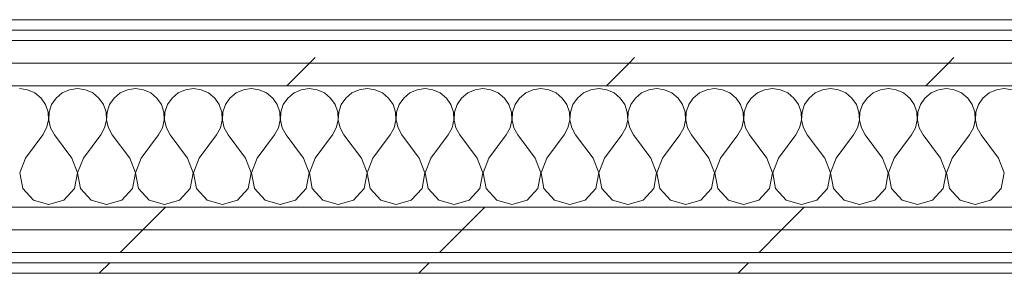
# Model space of a CAD drawing. Header units: millimetres. Extents: x -30280 to 22128, y -17757 to 4746.
# Tile 121 of 171: x -6467 to -5900, y -17084 to -16938. Entities that reach past the tile are written whole.
import ezdxf

# ---------------------------------------------------------------- set-up
doc = ezdxf.new("R2010")
doc.units = ezdxf.units.MM
doc.header["$MEASUREMENT"] = 0
doc.linetypes.add('Wipeout_Contour', pattern=[1000, 0, -1000])
doc.layers.add('Nuevo_08_E_Envans secs', color=7, linetype='Continuous')
doc.layers.add('Nuevo_08_E_Envans secs_Pluma_Nº__1', color=7, linetype='Continuous', lineweight=5)
for name, color, linetype, lineweight, true_color in [('Nuevo_08_E_Envans secs_Pluma_Nº__102', 7, 'Continuous', 5, 0xcccccc), ('Nuevo_08_E_Envans secs_Pluma_Nº__171', 171, 'Continuous', 13, 0xaaaaff), ('Nuevo_08_E_Envans secs_Pluma_Nº__177', 7, 'Continuous', 15, 0xf7e046)]:
    doc.layers.add(name, color=color, linetype=linetype, lineweight=lineweight, true_color=true_color)
pattern_1 = [(45, (0, 0), (-183.8478, 183.8478), [195, -65]), (45, (7e-14, 183.85), (-183.8478, 183.8478), [195, -65])]

# ---------------------------------------------------------------- blocks, each defined once
blk = doc.blocks.new('*X129')
at = {"layer": 'Nuevo_08_E_Envans secs_Pluma_Nº__102', "color": 254, "linetype": 'Continuous', "lineweight": 5, "true_color": 0xcccccc}
for p, q in [((-6462.11, -16978.28), (-6466.67, -16977.64)), ((-6457.9, -16980.13), (-6462.11, -16978.28)), ((-6454.36, -16983.07), (-6457.9, -16980.13)), ((-6442.1, -16980.13), (-6445.64, -16983.07)), ((-6437.89, -16978.28), (-6442.1, -16980.13)), ((-6433.33, -16977.64), (-6437.89, -16978.28)), ((-6428.78, -16978.28), (-6433.33, -16977.64)), ((-6424.57, -16980.13), (-6428.78, -16978.28)), ((-6421.03, -16983.07), (-6424.57, -16980.13)), ((-6408.76, -16980.13), (-6412.3, -16983.07)), ((-6404.55, -16978.28), (-6408.76, -16980.13)), ((-6400, -16977.64), (-6404.55, -16978.28)), ((-6395.45, -16978.28), (-6400, -16977.64)), ((-6391.24, -16980.13), (-6395.45, -16978.28)), ((-6387.7, -16983.07), (-6391.24, -16980.13)), ((-6375.43, -16980.13), (-6378.97, -16983.07)), ((-6371.22, -16978.28), (-6375.43, -16980.13)), ((-6366.67, -16977.64), (-6371.22, -16978.28)), ((-6362.11, -16978.28), (-6366.67, -16977.64)), ((-6357.9, -16980.13), (-6362.11, -16978.28)), ((-6354.36, -16983.07), (-6357.9, -16980.13)), ((-6342.1, -16980.13), (-6345.64, -16983.07)), ((-6337.89, -16978.28), (-6342.1, -16980.13)), ((-6333.33, -16977.64), (-6337.89, -16978.28)), ((-6328.78, -16978.28), (-6333.33, -16977.64)), ((-6324.57, -16980.13), (-6328.78, -16978.28)), ((-6321.03, -16983.07), (-6324.57, -16980.13)), ((-6308.76, -16980.13), (-6312.3, -16983.07)), ((-6304.55, -16978.28), (-6308.76, -16980.13)), ((-6300, -16977.64), (-6304.55, -16978.28)), ((-6295.45, -16978.28), (-6300, -16977.64)), ((-6291.24, -16980.13), (-6295.45, -16978.28)), ((-6287.7, -16983.07), (-6291.24, -16980.13)), ((-6275.43, -16980.13), (-6278.97, -16983.07)), ((-6271.22, -16978.28), (-6275.43, -16980.13)), ((-6266.67, -16977.64), (-6271.22, -16978.28)), ((-6262.11, -16978.28), (-6266.67, -16977.64)), ((-6257.9, -16980.13), (-6262.11, -16978.28)), ((-6254.36, -16983.07), (-6257.9, -16980.13)), ((-6242.1, -16980.13), (-6245.64, -16983.07)), ((-6237.89, -16978.28), (-6242.1, -16980.13)), ((-6233.33, -16977.64), (-6237.89, -16978.28)), ((-6228.78, -16978.28), (-6233.33, -16977.64)), ((-6224.57, -16980.13), (-6228.78, -16978.28)), ((-6221.03, -16983.07), (-6224.57, -16980.13)), ((-6208.76, -16980.13), (-6212.3, -16983.07)), ((-6204.55, -16978.28), (-6208.76, -16980.13)), ((-6200, -16977.64), (-6204.55, -16978.28)), ((-6195.45, -16978.28), (-6200, -16977.64)), ((-6191.24, -16980.13), (-6195.45, -16978.28)), ((-6187.7, -16983.07), (-6191.24, -16980.13)), ((-6175.43, -16980.13), (-6178.97, -16983.07)), ((-6171.22, -16978.28), (-6175.43, -16980.13)), ((-6166.67, -16977.64), (-6171.22, -16978.28)), ((-6162.11, -16978.28), (-6166.67, -16977.64)), ((-6157.9, -16980.13), (-6162.11, -16978.28)), ((-6154.36, -16983.07), (-6157.9, -16980.13)), ((-6142.1, -16980.13), (-6145.64, -16983.07)), ((-6137.89, -16978.28), (-6142.1, -16980.13)), ((-6133.33, -16977.64), (-6137.89, -16978.28)), ((-6128.78, -16978.28), (-6133.33, -16977.64)), ((-6124.57, -16980.13), (-6128.78, -16978.28)), ((-6121.03, -16983.07), (-6124.57, -16980.13)), ((-6108.76, -16980.13), (-6112.3, -16983.07)), ((-6104.55, -16978.28), (-6108.76, -16980.13)), ((-6100, -16977.64), (-6104.55, -16978.28)), ((-6095.45, -16978.28), (-6100, -16977.64)), ((-6091.24, -16980.13), (-6095.45, -16978.28)), ((-6087.7, -16983.07), (-6091.24, -16980.13)), ((-6075.43, -16980.13), (-6078.97, -16983.07)), ((-6071.22, -16978.28), (-6075.43, -16980.13)), ((-6066.67, -16977.64), (-6071.22, -16978.28)), ((-6062.11, -16978.28), (-6066.67, -16977.64)), ((-6057.9, -16980.13), (-6062.11, -16978.28)), ((-6054.36, -16983.07), (-6057.9, -16980.13)), ((-6042.1, -16980.13), (-6045.64, -16983.07)), ((-6037.89, -16978.28), (-6042.1, -16980.13)), ((-6033.33, -16977.64), (-6037.89, -16978.28)), ((-6028.78, -16978.28), (-6033.33, -16977.64)), ((-6024.57, -16980.13), (-6028.78, -16978.28)), ((-6021.03, -16983.07), (-6024.57, -16980.13)), ((-6008.76, -16980.13), (-6012.3, -16983.07)), ((-6004.55, -16978.28), (-6008.76, -16980.13)), ((-6000, -16977.64), (-6004.55, -16978.28)), ((-5995.45, -16978.28), (-6000, -16977.64)), ((-5991.24, -16980.13), (-5995.45, -16978.28)), ((-5987.7, -16983.07), (-5991.24, -16980.13)), ((-5975.43, -16980.13), (-5978.97, -16983.07)), ((-5971.22, -16978.28), (-5975.43, -16980.13)), ((-5966.67, -16977.64), (-5971.22, -16978.28)), ((-5962.11, -16978.28), (-5966.67, -16977.64)), ((-5957.9, -16980.13), (-5962.11, -16978.28)), ((-5954.36, -16983.07), (-5957.9, -16980.13)), ((-5942.1, -16980.13), (-5945.64, -16983.07)), ((-5937.89, -16978.28), (-5942.1, -16980.13)), ((-5933.33, -16977.64), (-5937.89, -16978.28)), ((-5928.78, -16978.28), (-5933.33, -16977.64)), ((-5924.57, -16980.13), (-5928.78, -16978.28)), ((-5921.03, -16983.07), (-5924.57, -16980.13)), ((-5908.76, -16980.13), (-5912.3, -16983.07)), ((-5904.55, -16978.28), (-5908.76, -16980.13)), ((-5900, -16977.64), (-5904.55, -16978.28)), ((-5895.45, -16978.28), (-5900, -16977.64)), ((-6451.76, -16986.86), (-6454.36, -16983.07)), ((-6450.29, -16991.21), (-6451.76, -16986.86)), ((-6448.24, -16986.86), (-6449.71, -16991.21)), ((-6445.64, -16983.07), (-6448.24, -16986.86)), ((-6418.43, -16986.86), (-6421.03, -16983.07)), ((-6416.96, -16991.21), (-6418.43, -16986.86)), ((-6414.91, -16986.86), (-6416.38, -16991.21)), ((-6412.3, -16983.07), (-6414.91, -16986.86)), ((-6385.09, -16986.86), (-6387.7, -16983.07)), ((-6383.62, -16991.21), (-6385.09, -16986.86)), ((-6381.57, -16986.86), (-6383.04, -16991.21)), ((-6378.97, -16983.07), (-6381.57, -16986.86)), ((-6351.76, -16986.86), (-6354.36, -16983.07)), ((-6350.29, -16991.21), (-6351.76, -16986.86)), ((-6348.24, -16986.86), (-6349.71, -16991.21)), ((-6345.64, -16983.07), (-6348.24, -16986.86)), ((-6318.43, -16986.86), (-6321.03, -16983.07)), ((-6316.96, -16991.21), (-6318.43, -16986.86)), ((-6314.91, -16986.86), (-6316.38, -16991.21)), ((-6312.3, -16983.07), (-6314.91, -16986.86)), ((-6285.09, -16986.86), (-6287.7, -16983.07)), ((-6283.62, -16991.21), (-6285.09, -16986.86)), ((-6281.57, -16986.86), (-6283.04, -16991.21)), ((-6278.97, -16983.07), (-6281.57, -16986.86)), ((-6251.76, -16986.86), (-6254.36, -16983.07)), ((-6250.29, -16991.21), (-6251.76, -16986.86)), ((-6248.24, -16986.86), (-6249.71, -16991.21)), ((-6245.64, -16983.07), (-6248.24, -16986.86)), ((-6218.43, -16986.86), (-6221.03, -16983.07)), ((-6216.96, -16991.21), (-6218.43, -16986.86)), ((-6214.91, -16986.86), (-6216.38, -16991.21)), ((-6212.3, -16983.07), (-6214.91, -16986.86)), ((-6185.09, -16986.86), (-6187.7, -16983.07)), ((-6183.62, -16991.21), (-6185.09, -16986.86)), ((-6181.57, -16986.86), (-6183.04, -16991.21)), ((-6178.97, -16983.07), (-6181.57, -16986.86)), ((-6151.76, -16986.86), (-6154.36, -16983.07)), ((-6150.29, -16991.21), (-6151.76, -16986.86)), ((-6148.24, -16986.86), (-6149.71, -16991.21)), ((-6145.64, -16983.07), (-6148.24, -16986.86)), ((-6118.43, -16986.86), (-6121.03, -16983.07)), ((-6116.96, -16991.21), (-6118.43, -16986.86)), ((-6114.91, -16986.86), (-6116.38, -16991.21)), ((-6112.3, -16983.07), (-6114.91, -16986.86)), ((-6085.09, -16986.86), (-6087.7, -16983.07)), ((-6083.62, -16991.21), (-6085.09, -16986.86)), ((-6081.57, -16986.86), (-6083.04, -16991.21)), ((-6078.97, -16983.07), (-6081.57, -16986.86)), ((-6051.76, -16986.86), (-6054.36, -16983.07)), ((-6050.29, -16991.21), (-6051.76, -16986.86)), ((-6048.24, -16986.86), (-6049.71, -16991.21)), ((-6045.64, -16983.07), (-6048.24, -16986.86)), ((-6018.43, -16986.86), (-6021.03, -16983.07)), ((-6016.96, -16991.21), (-6018.43, -16986.86)), ((-6014.91, -16986.86), (-6016.38, -16991.21)), ((-6012.3, -16983.07), (-6014.91, -16986.86)), ((-5985.09, -16986.86), (-5987.7, -16983.07)), ((-5983.62, -16991.21), (-5985.09, -16986.86)), ((-5981.57, -16986.86), (-5983.04, -16991.21)), ((-5978.97, -16983.07), (-5981.57, -16986.86)), ((-5951.76, -16986.86), (-5954.36, -16983.07)), ((-5950.29, -16991.21), (-5951.76, -16986.86)), ((-5948.24, -16986.86), (-5949.71, -16991.21)), ((-5945.64, -16983.07), (-5948.24, -16986.86)), ((-5918.43, -16986.86), (-5921.03, -16983.07)), ((-5916.96, -16991.21), (-5918.43, -16986.86)), ((-5914.91, -16986.86), (-5916.38, -16991.21)), ((-5912.3, -16983.07), (-5914.91, -16986.86)), ((-6450.07, -16995.81), (-6450.29, -16991.21)), ((-6449.71, -16991.21), (-6449.93, -16995.81)), ((-6416.73, -16995.81), (-6416.96, -16991.21)), ((-6416.38, -16991.21), (-6416.6, -16995.81)), ((-6383.4, -16995.81), (-6383.62, -16991.21)), ((-6383.04, -16991.21), (-6383.27, -16995.81)), ((-6350.07, -16995.81), (-6350.29, -16991.21)), ((-6349.71, -16991.21), (-6349.93, -16995.81)), ((-6316.73, -16995.81), (-6316.96, -16991.21)), ((-6316.38, -16991.21), (-6316.6, -16995.81)), ((-6283.4, -16995.81), (-6283.62, -16991.21)), ((-6283.04, -16991.21), (-6283.27, -16995.81)), ((-6250.07, -16995.81), (-6250.29, -16991.21)), ((-6249.71, -16991.21), (-6249.93, -16995.81)), ((-6216.73, -16995.81), (-6216.96, -16991.21)), ((-6216.38, -16991.21), (-6216.6, -16995.81)), ((-6183.4, -16995.81), (-6183.62, -16991.21)), ((-6183.04, -16991.21), (-6183.27, -16995.81)), ((-6150.07, -16995.81), (-6150.29, -16991.21)), ((-6149.71, -16991.21), (-6149.93, -16995.81)), ((-6116.73, -16995.81), (-6116.96, -16991.21)), ((-6116.38, -16991.21), (-6116.6, -16995.81)), ((-6083.4, -16995.81), (-6083.62, -16991.21)), ((-6083.04, -16991.21), (-6083.27, -16995.81)), ((-6050.07, -16995.81), (-6050.29, -16991.21)), ((-6049.71, -16991.21), (-6049.93, -16995.81)), ((-6016.73, -16995.81), (-6016.96, -16991.21)), ((-6016.38, -16991.21), (-6016.6, -16995.81)), ((-5983.4, -16995.81), (-5983.62, -16991.21)), ((-5983.04, -16991.21), (-5983.27, -16995.81)), ((-5950.07, -16995.81), (-5950.29, -16991.21)), ((-5949.71, -16991.21), (-5949.93, -16995.81)), ((-5916.73, -16995.81), (-5916.96, -16991.21)), ((-5916.38, -16991.21), (-5916.6, -16995.81)), ((-6451.11, -17000.28), (-6450.07, -16995.81)), ((-6449.93, -16995.81), (-6448.89, -17000.28)), ((-6417.77, -17000.28), (-6416.73, -16995.81)), ((-6416.6, -16995.81), (-6415.56, -17000.28)), ((-6384.44, -17000.28), (-6383.4, -16995.81)), ((-6383.27, -16995.81), (-6382.23, -17000.28)), ((-6351.11, -17000.28), (-6350.07, -16995.81)), ((-6349.93, -16995.81), (-6348.89, -17000.28)), ((-6317.77, -17000.28), (-6316.73, -16995.81)), ((-6316.6, -16995.81), (-6315.56, -17000.28)), ((-6284.44, -17000.28), (-6283.4, -16995.81)), ((-6283.27, -16995.81), (-6282.23, -17000.28)), ((-6251.11, -17000.28), (-6250.07, -16995.81)), ((-6249.93, -16995.81), (-6248.89, -17000.28)), ((-6217.77, -17000.28), (-6216.73, -16995.81)), ((-6216.6, -16995.81), (-6215.56, -17000.28)), ((-6184.44, -17000.28), (-6183.4, -16995.81)), ((-6183.27, -16995.81), (-6182.23, -17000.28)), ((-6151.11, -17000.28), (-6150.07, -16995.81)), ((-6149.93, -16995.81), (-6148.89, -17000.28)), ((-6117.77, -17000.28), (-6116.73, -16995.81)), ((-6116.6, -16995.81), (-6115.56, -17000.28)), ((-6084.44, -17000.28), (-6083.4, -16995.81)), ((-6083.27, -16995.81), (-6082.23, -17000.28)), ((-6051.11, -17000.28), (-6050.07, -16995.81)), ((-6049.93, -16995.81), (-6048.89, -17000.28)), ((-6017.77, -17000.28), (-6016.73, -16995.81)), ((-6016.6, -16995.81), (-6015.56, -17000.28)), ((-5984.44, -17000.28), (-5983.4, -16995.81)), ((-5983.27, -16995.81), (-5982.23, -17000.28)), ((-5951.11, -17000.28), (-5950.07, -16995.81)), ((-5949.93, -16995.81), (-5948.89, -17000.28)), ((-5917.77, -17000.28), (-5916.73, -16995.81)), ((-5916.6, -16995.81), (-5915.56, -17000.28)), ((-6463.33, -17017.64), (-6453.33, -17004.31)), ((-6453.33, -17004.31), (-6451.11, -17000.28)), ((-6448.89, -17000.28), (-6446.67, -17004.31)), ((-6436.67, -17017.64), (-6446.67, -17004.31)), ((-6430, -17017.64), (-6420, -17004.31)), ((-6420, -17004.31), (-6417.77, -17000.28)), ((-6415.56, -17000.28), (-6413.33, -17004.31)), ((-6403.33, -17017.64), (-6413.33, -17004.31)), ((-6396.67, -17017.64), (-6386.67, -17004.31)), ((-6386.67, -17004.31), (-6384.44, -17000.28)), ((-6382.23, -17000.28), (-6380, -17004.31)), ((-6370, -17017.64), (-6380, -17004.31)), ((-6363.33, -17017.64), (-6353.33, -17004.31)), ((-6353.33, -17004.31), (-6351.11, -17000.28)), ((-6348.89, -17000.28), (-6346.67, -17004.31)), ((-6336.67, -17017.64), (-6346.67, -17004.31)), ((-6330, -17017.64), (-6320, -17004.31)), ((-6320, -17004.31), (-6317.77, -17000.28)), ((-6315.56, -17000.28), (-6313.33, -17004.31)), ((-6303.33, -17017.64), (-6313.33, -17004.31)), ((-6296.67, -17017.64), (-6286.67, -17004.31)), ((-6286.67, -17004.31), (-6284.44, -17000.28)), ((-6282.23, -17000.28), (-6280, -17004.31)), ((-6270, -17017.64), (-6280, -17004.31)), ((-6263.33, -17017.64), (-6253.33, -17004.31)), ((-6253.33, -17004.31), (-6251.11, -17000.28)), ((-6248.89, -17000.28), (-6246.67, -17004.31)), ((-6236.67, -17017.64), (-6246.67, -17004.31)), ((-6230, -17017.64), (-6220, -17004.31)), ((-6220, -17004.31), (-6217.77, -17000.28)), ((-6215.56, -17000.28), (-6213.33, -17004.31)), ((-6203.33, -17017.64), (-6213.33, -17004.31)), ((-6196.67, -17017.64), (-6186.67, -17004.31)), ((-6186.67, -17004.31), (-6184.44, -17000.28)), ((-6182.23, -17000.28), (-6180, -17004.31)), ((-6170, -17017.64), (-6180, -17004.31)), ((-6163.33, -17017.64), (-6153.33, -17004.31)), ((-6153.33, -17004.31), (-6151.11, -17000.28)), ((-6148.89, -17000.28), (-6146.67, -17004.31)), ((-6136.67, -17017.64), (-6146.67, -17004.31)), ((-6130, -17017.64), (-6120, -17004.31)), ((-6120, -17004.31), (-6117.77, -17000.28)), ((-6115.56, -17000.28), (-6113.33, -17004.31)), ((-6103.33, -17017.64), (-6113.33, -17004.31)), ((-6096.67, -17017.64), (-6086.67, -17004.31)), ((-6086.67, -17004.31), (-6084.44, -17000.28)), ((-6082.23, -17000.28), (-6080, -17004.31)), ((-6070, -17017.64), (-6080, -17004.31)), ((-6063.33, -17017.64), (-6053.33, -17004.31)), ((-6053.33, -17004.31), (-6051.11, -17000.28)), ((-6048.89, -17000.28), (-6046.67, -17004.31)), ((-6036.67, -17017.64), (-6046.67, -17004.31)), ((-6030, -17017.64), (-6020, -17004.31)), ((-6020, -17004.31), (-6017.77, -17000.28)), ((-6015.56, -17000.28), (-6013.33, -17004.31)), ((-6003.33, -17017.64), (-6013.33, -17004.31)), ((-5996.67, -17017.64), (-5986.67, -17004.31)), ((-5986.67, -17004.31), (-5984.44, -17000.28)), ((-5982.23, -17000.28), (-5980, -17004.31)), ((-5970, -17017.64), (-5980, -17004.31)), ((-5963.33, -17017.64), (-5953.33, -17004.31)), ((-5953.33, -17004.31), (-5951.11, -17000.28)), ((-5948.89, -17000.28), (-5946.67, -17004.31)), ((-5936.67, -17017.64), (-5946.67, -17004.31)), ((-5930, -17017.64), (-5920, -17004.31)), ((-5920, -17004.31), (-5917.77, -17000.28)), ((-5915.56, -17000.28), (-5913.33, -17004.31)), ((-5903.33, -17017.64), (-5913.33, -17004.31)), ((-6463.33, -17017.64), (-6466.6, -17026.15)), ((-6433.4, -17026.15), (-6436.67, -17017.64)), ((-6430, -17017.64), (-6433.27, -17026.15)), ((-6400.07, -17026.15), (-6403.33, -17017.64)), ((-6396.67, -17017.64), (-6399.93, -17026.15)), ((-6366.73, -17026.15), (-6370, -17017.64)), ((-6363.33, -17017.64), (-6366.6, -17026.15)), ((-6333.4, -17026.15), (-6336.67, -17017.64)), ((-6330, -17017.64), (-6333.27, -17026.15)), ((-6300.07, -17026.15), (-6303.33, -17017.64)), ((-6296.67, -17017.64), (-6299.93, -17026.15)), ((-6266.73, -17026.15), (-6270, -17017.64)), ((-6263.33, -17017.64), (-6266.6, -17026.15)), ((-6233.4, -17026.15), (-6236.67, -17017.64)), ((-6230, -17017.64), (-6233.27, -17026.15)), ((-6200.07, -17026.15), (-6203.33, -17017.64)), ((-6196.67, -17017.64), (-6199.93, -17026.15)), ((-6166.73, -17026.15), (-6170, -17017.64)), ((-6163.33, -17017.64), (-6166.6, -17026.15)), ((-6133.4, -17026.15), (-6136.67, -17017.64)), ((-6130, -17017.64), (-6133.27, -17026.15)), ((-6100.07, -17026.15), (-6103.33, -17017.64)), ((-6096.67, -17017.64), (-6099.93, -17026.15)), ((-6066.73, -17026.15), (-6070, -17017.64)), ((-6063.33, -17017.64), (-6066.6, -17026.15)), ((-6033.4, -17026.15), (-6036.67, -17017.64)), ((-6030, -17017.64), (-6033.27, -17026.15)), ((-6000.07, -17026.15), (-6003.33, -17017.64)), ((-5996.67, -17017.64), (-5999.93, -17026.15)), ((-5966.73, -17026.15), (-5970, -17017.64)), ((-5963.33, -17017.64), (-5966.6, -17026.15)), ((-5933.4, -17026.15), (-5936.67, -17017.64)), ((-5930, -17017.64), (-5933.27, -17026.15)), ((-5900.07, -17026.15), (-5903.33, -17017.64)), ((-6466.6, -17026.15), (-6464.91, -17035.1)), ((-6435.09, -17035.1), (-6433.4, -17026.15)), ((-6433.27, -17026.15), (-6431.57, -17035.1)), ((-6401.76, -17035.1), (-6400.07, -17026.15)), ((-6399.93, -17026.15), (-6398.24, -17035.1)), ((-6368.43, -17035.1), (-6366.73, -17026.15)), ((-6366.6, -17026.15), (-6364.91, -17035.1)), ((-6335.09, -17035.1), (-6333.4, -17026.15)), ((-6333.27, -17026.15), (-6331.57, -17035.1)), ((-6301.76, -17035.1), (-6300.07, -17026.15)), ((-6299.93, -17026.15), (-6298.24, -17035.1)), ((-6268.43, -17035.1), (-6266.73, -17026.15)), ((-6266.6, -17026.15), (-6264.91, -17035.1)), ((-6235.09, -17035.1), (-6233.4, -17026.15)), ((-6233.27, -17026.15), (-6231.57, -17035.1)), ((-6201.76, -17035.1), (-6200.07, -17026.15)), ((-6199.93, -17026.15), (-6198.24, -17035.1)), ((-6168.43, -17035.1), (-6166.73, -17026.15)), ((-6166.6, -17026.15), (-6164.91, -17035.1)), ((-6135.09, -17035.1), (-6133.4, -17026.15)), ((-6133.27, -17026.15), (-6131.57, -17035.1)), ((-6101.76, -17035.1), (-6100.07, -17026.15)), ((-6099.93, -17026.15), (-6098.24, -17035.1)), ((-6068.43, -17035.1), (-6066.73, -17026.15)), ((-6066.6, -17026.15), (-6064.91, -17035.1)), ((-6035.09, -17035.1), (-6033.4, -17026.15)), ((-6033.27, -17026.15), (-6031.57, -17035.1)), ((-6001.76, -17035.1), (-6000.07, -17026.15)), ((-5999.93, -17026.15), (-5998.24, -17035.1)), ((-5968.43, -17035.1), (-5966.73, -17026.15)), ((-5966.6, -17026.15), (-5964.91, -17035.1)), ((-5935.09, -17035.1), (-5933.4, -17026.15)), ((-5933.27, -17026.15), (-5931.57, -17035.1)), ((-5901.76, -17035.1), (-5900.07, -17026.15)), ((-6464.91, -17035.1), (-6458.76, -17041.82)), ((-6441.24, -17041.82), (-6435.09, -17035.1)), ((-6431.57, -17035.1), (-6425.43, -17041.82)), ((-6407.9, -17041.82), (-6401.76, -17035.1)), ((-6398.24, -17035.1), (-6392.1, -17041.82)), ((-6374.57, -17041.82), (-6368.43, -17035.1)), ((-6364.91, -17035.1), (-6358.76, -17041.82)), ((-6341.24, -17041.82), (-6335.09, -17035.1)), ((-6331.57, -17035.1), (-6325.43, -17041.82)), ((-6307.9, -17041.82), (-6301.76, -17035.1)), ((-6298.24, -17035.1), (-6292.1, -17041.82)), ((-6274.57, -17041.82), (-6268.43, -17035.1)), ((-6264.91, -17035.1), (-6258.76, -17041.82)), ((-6241.24, -17041.82), (-6235.09, -17035.1)), ((-6231.57, -17035.1), (-6225.43, -17041.82)), ((-6207.9, -17041.82), (-6201.76, -17035.1)), ((-6198.24, -17035.1), (-6192.1, -17041.82)), ((-6174.57, -17041.82), (-6168.43, -17035.1)), ((-6164.91, -17035.1), (-6158.76, -17041.82)), ((-6141.24, -17041.82), (-6135.09, -17035.1)), ((-6131.57, -17035.1), (-6125.43, -17041.82)), ((-6107.9, -17041.82), (-6101.76, -17035.1)), ((-6098.24, -17035.1), (-6092.1, -17041.82)), ((-6074.57, -17041.82), (-6068.43, -17035.1)), ((-6064.91, -17035.1), (-6058.76, -17041.82)), ((-6041.24, -17041.82), (-6035.09, -17035.1)), ((-6031.57, -17035.1), (-6025.43, -17041.82)), ((-6007.9, -17041.82), (-6001.76, -17035.1)), ((-5998.24, -17035.1), (-5992.1, -17041.82)), ((-5974.57, -17041.82), (-5968.43, -17035.1)), ((-5964.91, -17035.1), (-5958.76, -17041.82)), ((-5941.24, -17041.82), (-5935.09, -17035.1)), ((-5931.57, -17035.1), (-5925.43, -17041.82)), ((-5907.9, -17041.82), (-5901.76, -17035.1)), ((-6458.76, -17041.82), (-6450, -17044.31)), ((-6450, -17044.31), (-6441.24, -17041.82)), ((-6425.43, -17041.82), (-6416.67, -17044.31)), ((-6416.67, -17044.31), (-6407.9, -17041.82)), ((-6392.1, -17041.82), (-6383.33, -17044.31)), ((-6383.33, -17044.31), (-6374.57, -17041.82)), ((-6358.76, -17041.82), (-6350, -17044.31)), ((-6350, -17044.31), (-6341.24, -17041.82)), ((-6325.43, -17041.82), (-6316.67, -17044.31)), ((-6316.67, -17044.31), (-6307.9, -17041.82)), ((-6292.1, -17041.82), (-6283.33, -17044.31)), ((-6283.33, -17044.31), (-6274.57, -17041.82)), ((-6258.76, -17041.82), (-6250, -17044.31)), ((-6250, -17044.31), (-6241.24, -17041.82)), ((-6225.43, -17041.82), (-6216.67, -17044.31)), ((-6216.67, -17044.31), (-6207.9, -17041.82)), ((-6192.1, -17041.82), (-6183.33, -17044.31)), ((-6183.33, -17044.31), (-6174.57, -17041.82)), ((-6158.76, -17041.82), (-6150, -17044.31)), ((-6150, -17044.31), (-6141.24, -17041.82)), ((-6125.43, -17041.82), (-6116.67, -17044.31)), ((-6116.67, -17044.31), (-6107.9, -17041.82)), ((-6092.1, -17041.82), (-6083.33, -17044.31)), ((-6083.33, -17044.31), (-6074.57, -17041.82)), ((-6058.76, -17041.82), (-6050, -17044.31)), ((-6050, -17044.31), (-6041.24, -17041.82)), ((-6025.43, -17041.82), (-6016.67, -17044.31)), ((-6016.67, -17044.31), (-6007.9, -17041.82)), ((-5992.1, -17041.82), (-5983.33, -17044.31)), ((-5983.33, -17044.31), (-5974.57, -17041.82)), ((-5958.76, -17041.82), (-5950, -17044.31)), ((-5950, -17044.31), (-5941.24, -17041.82)), ((-5925.43, -17041.82), (-5916.67, -17044.31)), ((-5916.67, -17044.31), (-5907.9, -17041.82))]:
    blk.add_line(p, q, dxfattribs=at)
blk = doc.blocks.new('Muro_63_1', base_point=(-18974.61, -17083.98))
at = {"color": 254, "linetype": 'Wipeout_Contour', "lineweight": 0, "ltscale": 71376.143295}
blk.add_wipeout([(-6964.89, -16943.98), (-3842.41, -16943.98), (-3842.41, -16937.98), (-6964.89, -16937.98)], dxfattribs=at).dxf.layer = 'Nuevo_08_E_Envans secs'
at = {"color": 254, "linetype": 'Wipeout_Contour', "lineweight": 0, "ltscale": 71889.621763}
blk.add_wipeout([(-7017.89, -17071.98), (-3842.41, -17071.98), (-3842.41, -17058.98), (-7017.89, -17058.98)], dxfattribs=at).dxf.layer = 'Nuevo_08_E_Envans secs'
at = {"color": 254, "linetype": 'Wipeout_Contour', "lineweight": 0, "ltscale": 71948.537165}
blk.add_wipeout([(-3842.41, -17077.98), (-7017.89, -17077.98), (-7017.89, -17083.98), (-3842.41, -17083.98)], dxfattribs=at).dxf.layer = 'Nuevo_08_E_Envans secs'
at = {"layer": 'Nuevo_08_E_Envans secs_Pluma_Nº__171', "linetype": 'Continuous', "lineweight": 13, "true_color": 0xaaaaff}
h = blk.add_hatch(dxfattribs=at)
h.set_pattern_fill('Panellat_HPL_0001', color=161, style=0, pattern_type=2)
h.set_pattern_definition(pattern_1)
h.paths.add_polyline_path([(-6964.89, -16943.98), (-3842.41, -16943.98), (-3842.41, -16937.98), (-6964.89, -16937.98)])
h = blk.add_hatch(dxfattribs=at)
h.set_pattern_fill('Panellat_HPL_0001', color=161, style=0, pattern_type=2)
h.set_pattern_definition(pattern_1)
h.paths.add_polyline_path([(-3842.41, -17077.98), (-7017.89, -17077.98), (-7017.89, -17083.98), (-3842.41, -17083.98)])
at = {"layer": 'Nuevo_08_E_Envans secs_Pluma_Nº__177', "linetype": 'Continuous', "lineweight": 15, "true_color": 0xf7e046}
h = blk.add_hatch(dxfattribs=at)
h.set_pattern_fill('Panellat_HPL_0001', color=53, style=0, pattern_type=2)
h.set_pattern_definition(pattern_1)
h.paths.add_polyline_path([(-7017.89, -17071.98), (-3842.41, -17071.98), (-3842.41, -17058.98), (-7017.89, -17058.98)])
at = {"layer": 'Nuevo_08_E_Envans secs_Pluma_Nº__1', "color": 7, "linetype": 'Continuous', "lineweight": 5}
for p, q in [((-6964.89, -16943.98), (-3842.41, -16943.98)), ((-7017.89, -17071.98), (-3842.41, -17071.98)), ((-7017.89, -17077.98), (-3842.41, -17077.98))]:
    blk.add_line(p, q, dxfattribs=at)
at = {"layer": 'Nuevo_08_E_Envans secs_Pluma_Nº__1', "color": 7, "linetype": 'Continuous', "lineweight": 5, "flags": 128}
for points in [[(-3842.41, -16937.98), (-6964.89, -16937.98)], [(-7017.89, -17083.98), (-3842.41, -17083.98)]]:
    blk.add_lwpolyline(points, dxfattribs=at)
at = {"color": 254, "linetype": 'Wipeout_Contour', "lineweight": 0, "ltscale": 71840.211947}
blk.add_wipeout([(-7017.89, -17058.98), (-3842.41, -17058.98), (-3842.41, -17045.98), (-7017.89, -17045.98)], dxfattribs=at).dxf.layer = 'Nuevo_08_E_Envans secs'
at = {"layer": 'Nuevo_08_E_Envans secs_Pluma_Nº__177', "linetype": 'Continuous', "lineweight": 15, "true_color": 0xf7e046}
h = blk.add_hatch(dxfattribs=at)
h.set_pattern_fill('Panellat_HPL_0001', color=53, style=0, pattern_type=2)
h.set_pattern_definition(pattern_1)
h.paths.add_polyline_path([(-7017.89, -17058.98), (-3842.41, -17058.98), (-3842.41, -17045.98), (-7017.89, -17045.98)])
at = {"layer": 'Nuevo_08_E_Envans secs_Pluma_Nº__1', "color": 7, "linetype": 'Continuous', "lineweight": 5}
for p, q in [((-6989.89, -17045.98), (-3842.41, -17045.98)), ((-7017.89, -17058.98), (-3842.41, -17058.98))]:
    blk.add_line(p, q, dxfattribs=at)
at = {"layer": 'Nuevo_08_E_Envans secs', "color": 7, "lineweight": 20}
blk.add_blockref('*X129', (0, 0), dxfattribs=at)
at = {"color": 254, "linetype": 'Wipeout_Contour', "lineweight": 0, "ltscale": 71503.472576}
blk.add_wipeout([(-6989.89, -16975.98), (-3842.41, -16975.98), (-3842.41, -16962.98), (-6989.89, -16962.98)], dxfattribs=at).dxf.layer = 'Nuevo_08_E_Envans secs'
at = {"layer": 'Nuevo_08_E_Envans secs_Pluma_Nº__177', "linetype": 'Continuous', "lineweight": 15, "true_color": 0xf7e046}
h = blk.add_hatch(dxfattribs=at)
h.set_pattern_fill('Panellat_HPL_0001', color=53, style=0, pattern_type=2)
h.set_pattern_definition(pattern_1)
h.paths.add_polyline_path([(-6989.89, -16975.98), (-3842.41, -16975.98), (-3842.41, -16962.98), (-6989.89, -16962.98)])
at = {"layer": 'Nuevo_08_E_Envans secs_Pluma_Nº__1', "color": 7, "linetype": 'Continuous', "lineweight": 5}
blk.add_line((-6989.89, -16975.98), (-3842.41, -16975.98), dxfattribs=at)
at = {"color": 254, "linetype": 'Wipeout_Contour', "lineweight": 0, "ltscale": 71444.175017}
blk.add_wipeout([(-6976.89, -16962.98), (-3842.41, -16962.98), (-3842.41, -16949.98), (-6976.89, -16949.98)], dxfattribs=at).dxf.layer = 'Nuevo_08_E_Envans secs'
at = {"layer": 'Nuevo_08_E_Envans secs_Pluma_Nº__177', "linetype": 'Continuous', "lineweight": 15, "true_color": 0xf7e046}
h = blk.add_hatch(dxfattribs=at)
h.set_pattern_fill('Panellat_HPL_0001', color=53, style=0, pattern_type=2)
h.set_pattern_definition(pattern_1)
h.paths.add_polyline_path([(-6976.89, -16962.98), (-3842.41, -16962.98), (-3842.41, -16949.98), (-6976.89, -16949.98)])
at = {"layer": 'Nuevo_08_E_Envans secs_Pluma_Nº__1', "color": 7, "linetype": 'Continuous', "lineweight": 5}
for p, q in [((-6970.89, -16949.98), (-3842.41, -16949.98)), ((-6976.89, -16962.98), (-3842.41, -16962.98))]:
    blk.add_line(p, q, dxfattribs=at)

msp = doc.modelspace()

# ---------------------------------------------------------------- block references
at = {"layer": 'Nuevo_08_E_Envans secs', "color": 7, "lineweight": 20}
msp.add_blockref('Muro_63_1', (-18974.61, -17083.98), dxfattribs=at)

doc.saveas('drawing.dxf')
